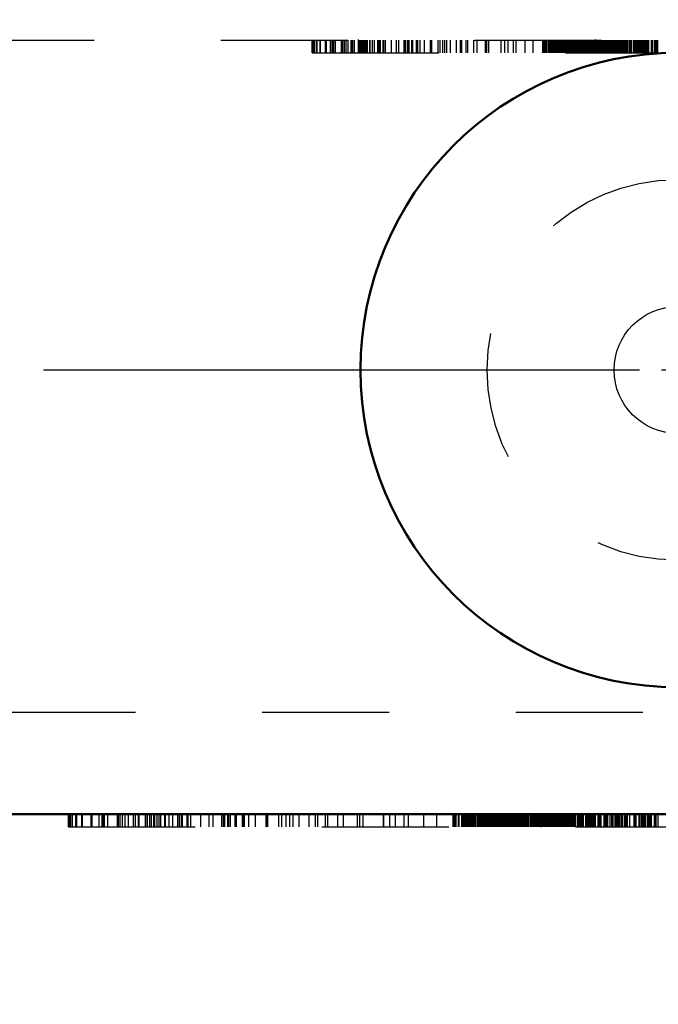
# Model space of a CAD drawing. Header units: millimetres. Extents: x 15 to 290, y 8 to 73.
# Tile 4 of 19: x 57 to 62, y 31 to 39. Entities that reach past the tile are written whole.
import ezdxf

# ---------------------------------------------------------------- set-up
doc = ezdxf.new("R2010")
doc.units = ezdxf.units.MM
for name, pattern in [('Center', [1.5, 0.45, -0.5, 0.05, -0.5]), ('CENTER2', [28.575, 19.05, -3.175, 3.175, -3.175]), ('Dashed', [2, 1, -1])]:
    doc.linetypes.add(name, pattern=pattern)
for name, color, linetype, lineweight in [('AM_0', 7, 'Continuous', 50), ('AM_4', 3, 'Continuous', 25), ('AM_7', 7, 'Center', 25), ('AM_9', 6, 'Dashed', 25)]:
    doc.layers.add(name, color=color, linetype=linetype, lineweight=lineweight)
doc.dimstyles.new('ISO-25', dxfattribs={"dimtxt": 2.5, "dimasz": 2.5, "dimexe": 1.25, "dimexo": 0.625, "dimtad": 1, "dimdsep": 46, "dimtxsty": 'Standard', "dimcen": 2.5, "dimadec": 0, "dimazin": 0, "dimtfac": 1, "dimtmove": 0, "dimatfit": 3, "dimfxl": 1, "dimarcsym": 0})

# ---------------------------------------------------------------- blocks, each defined once
blk = doc.blocks.new('2_TM15_G_0_in_TM15WNS1170NSZFI12525C55000TM_3')
at = {"layer": 'AM_0'}
blk.add_circle((0, 13), 2.5, dxfattribs=at)
at = {"layer": 'AM_4'}
blk.add_circle((0, 13), 0.5, dxfattribs=at)
at = {"layer": 'AM_7'}
for p, q in [((0, 10.375), (0, 15.625)), ((-2.625, 13), (2.625, 13))]:
    blk.add_line(p, q, dxfattribs=at)
at = {"layer": 'AM_9'}
blk.add_circle((0, 13), 1.5, dxfattribs=at)
blk = doc.blocks.new('3_TM15WNS_D_2_0_in_TM15WNS1170NSZFI12525C55000TM_3')
at = {"layer": 'AM_9'}
blk.add_circle((0, 13), 1.5, dxfattribs=at)
blk = doc.blocks.new('4_TM15WNS_NS_ZF_I_SLIDER_0_in_TM15WNS1170NSZFI12525C55000TM_3')
at = {"layer": 'AM_7'}
for p, q in [((-2.5183, 15.605), (-2.5183, 15.495)), ((-2.5178, 15.605), (-2.5178, 15.495)), ((-0.6481, 15.605), (-0.6481, 15.495)), ((-0.6476, 15.605), (-0.6476, 15.495))]:
    blk.add_line(p, q, dxfattribs=at)
at = {"layer": 'AM_9'}
for p, q in [((-13.6, 15.6), (13.6, 15.6)), ((-2.8821, 15.5), (-2.8821, 15.6)), ((-2.882, 15.6), (-2.882, 15.5)), ((-2.8766, 15.5), (-2.8766, 15.6)), ((-2.8706, 15.5), (-2.8706, 15.6)), ((-2.8621, 15.5), (-2.8621, 15.6)), ((-2.8476, 15.5), (-2.8476, 15.6)), ((-2.8416, 15.5), (-2.8416, 15.6)), ((-2.8198, 15.6), (-2.8198, 15.5)), ((-2.8152, 15.5), (-2.8152, 15.6)), ((-2.7746, 15.5), (-2.7746, 15.6)), ((-2.769, 15.5), (-2.769, 15.6)), ((-2.7372, 15.5), (-2.7372, 15.6)), ((-2.723, 15.5), (-2.723, 15.6)), ((-2.7218, 15.5), (-2.7218, 15.6)), ((-2.7194, 15.5), (-2.7194, 15.6)), ((-2.716, 15.5), (-2.716, 15.6)), ((-2.7108, 15.5), (-2.7108, 15.6)), ((-2.6962, 15.5), (-2.6962, 15.6)), ((-2.6505, 15.5), (-2.6505, 15.6)), ((-2.6497, 15.5), (-2.6497, 15.6)), ((-2.6464, 15.5), (-2.6464, 15.6)), ((-2.6443, 15.5), (-2.6443, 15.6)), ((-2.6378, 15.5), (-2.6378, 15.6)), ((-2.6262, 15.5), (-2.6262, 15.6)), ((-2.6134, 15.5), (-2.6134, 15.6)), ((-2.5976, 15.5), (-2.5976, 15.6)), ((-2.5746, 15.5), (-2.5746, 15.6)), ((-2.5639, 15.5), (-2.5639, 15.6)), ((-2.5501, 15.5), (-2.5501, 15.6)), ((-2.5489, 15.5), (-2.5489, 15.6)), ((-2.5466, 15.5), (-2.5466, 15.6)), ((-2.5083, 15.5), (-2.5083, 15.6)), ((-2.4967, 15.5), (-2.4967, 15.6)), ((-2.4884, 15.5), (-2.4884, 15.6)), ((-2.4783, 15.5), (-2.4783, 15.6)), ((-2.4741, 15.5), (-2.4741, 15.6)), ((-2.4729, 15.5), (-2.4729, 15.6)), ((-2.4626, 15.5), (-2.4626, 15.6)), ((-2.4522, 15.5), (-2.4522, 15.6)), ((-2.4441, 15.5), (-2.4441, 15.6)), ((-2.426, 15.5), (-2.426, 15.6)), ((-2.4228, 15.5), (-2.4228, 15.6)), ((-2.4048, 15.5), (-2.4048, 15.6)), ((-2.3881, 15.5), (-2.3881, 15.6)), ((-2.3643, 15.5), (-2.3643, 15.6)), ((-2.3564, 15.5), (-2.3564, 15.6)), ((-2.3476, 15.5), (-2.3476, 15.6)), ((-2.3415, 15.5), (-2.3415, 15.6)), ((-2.3206, 15.5), (-2.3206, 15.6)), ((-2.3161, 15.5), (-2.3161, 15.6)), ((-2.3032, 15.5), (-2.3032, 15.6)), ((-2.255, 15.5), (-2.255, 15.6)), ((-2.2158, 15.5), (-2.2158, 15.6)), ((-2.1969, 15.5), (-2.1969, 15.6)), ((-2.1564, 15.5), (-2.1564, 15.6)), ((-2.1546, 15.5), (-2.1546, 15.6)), ((-2.1472, 15.5), (-2.1472, 15.6)), ((-2.1416, 15.5), (-2.1416, 15.6)), ((-2.1277, 15.5), (-2.1277, 15.6)), ((-2.1243, 15.5), (-2.1243, 15.6)), ((-2.1228, 15.5), (-2.1228, 15.6)), ((-2.1158, 15.5), (-2.1158, 15.6)), ((-2.0937, 15.5), (-2.0937, 15.6)), ((-2.0868, 15.5), (-2.0868, 15.6)), ((-2.0577, 15.5), (-2.0577, 15.6)), ((-2.0517, 15.5), (-2.0517, 15.6)), ((-2.0486, 15.5), (-2.0486, 15.6)), ((-2.0287, 15.5), (-2.0287, 15.6)), ((-1.9963, 15.5), (-1.9963, 15.6)), ((-1.947, 15.5), (-1.947, 15.6)), ((-1.9446, 15.5), (-1.9446, 15.6)), ((-1.9382, 15.5), (-1.9382, 15.6)), ((-1.8865, 15.5), (-1.8865, 15.6)), ((-1.8716, 15.5), (-1.8716, 15.6)), ((-1.8513, 15.5), (-1.8513, 15.6)), ((-1.8338, 15.5), (-1.8338, 15.6)), ((-1.8193, 15.5), (-1.8193, 15.6)), ((-1.7902, 15.5), (-1.7902, 15.6)), ((-1.7424, 15.5), (-1.7424, 15.6)), ((-1.7121, 15.5), (-1.7121, 15.6)), ((-1.7016, 15.5), (-1.7016, 15.6)), ((-1.6654, 15.5), (-1.6654, 15.6)), ((-1.654, 15.5), (-1.654, 15.6)), ((-1.6071, 15.5), (-1.6071, 15.6)), ((-1.5796, 15.5), (-1.5796, 15.6)), ((-1.5141, 15.5), (-1.5141, 15.6)), ((-1.5027, 15.5), (-1.5027, 15.6)), ((-1.4866, 15.5), (-1.4866, 15.6)), ((-1.391, 15.5), (-1.391, 15.6)), ((-1.3894, 15.5), (-1.3894, 15.6)), ((-1.3604, 15.5), (-1.3604, 15.6)), ((-1.3344, 15.5), (-1.3344, 15.6)), ((-1.2936, 15.5), (-1.2936, 15.6)), ((-1.2733, 15.5), (-1.2733, 15.6)), ((-1.2009, 15.5), (-1.2009, 15.6)), ((-1.1383, 15.5), (-1.1383, 15.6)), ((-1.0615, 15.5), (-1.0615, 15.6)), ((-1.0584, 15.5), (-1.0584, 15.6)), ((-1.0524, 15.5), (-1.0524, 15.6)), ((-1.05, 15.5), (-1.05, 15.6)), ((-1.047, 15.5), (-1.047, 15.6)), ((-1.0354, 15.5), (-1.0354, 15.6)), ((-1.0324, 15.5), (-1.0324, 15.6)), ((-1.0209, 15.5), (-1.0209, 15.6)), ((-1.0178, 15.5), (-1.0178, 15.6)), ((-1.0119, 15.6), (-1.0119, 15.5)), ((-1.0118, 15.5), (-1.0118, 15.6)), ((-1.009, 15.5), (-1.009, 15.6)), ((-1.0076, 15.5), (-1.0076, 15.6)), ((-1.0064, 15.5), (-1.0064, 15.6)), ((-1.0033, 15.5), (-1.0033, 15.6)), ((-1.0003, 15.5), (-1.0003, 15.6)), ((-0.9973, 15.5), (-0.9973, 15.6)), ((-0.9932, 15.5), (-0.9932, 15.6)), ((-0.9919, 15.5), (-0.9919, 15.6)), ((-0.9885, 15.5), (-0.9885, 15.6)), ((-0.9836, 15.5), (-0.9836, 15.6)), ((-0.9804, 15.5), (-0.9804, 15.6)), ((-0.9758, 15.5), (-0.9758, 15.6)), ((-0.9742, 15.5), (-0.9742, 15.6)), ((-0.9682, 15.5), (-0.9682, 15.6)), ((-0.9658, 15.5), (-0.9658, 15.6)), ((-0.9627, 15.5), (-0.9627, 15.6)), ((-0.9613, 15.5), (-0.9613, 15.6)), ((-0.9597, 15.5), (-0.9597, 15.6)), ((-0.9552, 15.5), (-0.9552, 15.6)), ((-0.9496, 15.6), (-0.9496, 15.5)), ((-0.9452, 15.5), (-0.9452, 15.6)), ((-0.9422, 15.5), (-0.9422, 15.6)), ((-0.9368, 15.5), (-0.9368, 15.6)), ((-0.9336, 15.5), (-0.9336, 15.6)), ((-0.9307, 15.5), (-0.9307, 15.6)), ((-0.9277, 15.5), (-0.9277, 15.6)), ((-0.9265, 15.5), (-0.9265, 15.6)), ((-0.9249, 15.5), (-0.9249, 15.6)), ((-0.9247, 15.5), (-0.9247, 15.6)), ((-0.9232, 15.5), (-0.9232, 15.6)), ((-0.9224, 15.5), (-0.9224, 15.6)), ((-0.9222, 15.5), (-0.9222, 15.6)), ((-0.922, 15.5), (-0.922, 15.6)), ((-0.9218, 15.5), (-0.9218, 15.6)), ((-0.9206, 15.5), (-0.9206, 15.6)), ((-0.9176, 15.5), (-0.9176, 15.6)), ((-0.9162, 15.5), (-0.9162, 15.6)), ((-0.9146, 15.5), (-0.9146, 15.6)), ((-0.9132, 15.5), (-0.9132, 15.6)), ((-0.909, 15.5), (-0.909, 15.6)), ((-0.9076, 15.5), (-0.9076, 15.6)), ((-0.9067, 15.5), (-0.9067, 15.6)), ((-0.9046, 15.5), (-0.9046, 15.6)), ((-0.9044, 15.5), (-0.9044, 15.6)), ((-0.9016, 15.5), (-0.9016, 15.6)), ((-0.9, 15.5), (-0.9, 15.6)), ((-0.8986, 15.5), (-0.8986, 15.6)), ((-0.8956, 15.5), (-0.8956, 15.6)), ((-0.895, 15.5), (-0.895, 15.6)), ((-0.8944, 15.5), (-0.8944, 15.6)), ((-0.8943, 15.5), (-0.8943, 15.6)), ((-0.8942, 15.5), (-0.8942, 15.6)), ((-0.8931, 15.5), (-0.8931, 15.6)), ((-0.8901, 15.5), (-0.8901, 15.6)), ((-0.8887, 15.5), (-0.8887, 15.6)), ((-0.888, 15.5), (-0.888, 15.6)), ((-0.8871, 15.5), (-0.8871, 15.6)), ((-0.8841, 15.5), (-0.8841, 15.6)), ((-0.8786, 15.5), (-0.8786, 15.6)), ((-0.8772, 15.5), (-0.8772, 15.6)), ((-0.8756, 15.5), (-0.8756, 15.6)), ((-0.8722, 15.5), (-0.8722, 15.6)), ((-0.8715, 15.5), (-0.8715, 15.6)), ((-0.8668, 15.5), (-0.8668, 15.6)), ((-0.8664, 15.5), (-0.8664, 15.6)), ((-0.8661, 15.5), (-0.8661, 15.6)), ((-0.8646, 15.5), (-0.8646, 15.6)), ((-0.8641, 15.5), (-0.8641, 15.6)), ((-0.8631, 15.5), (-0.8631, 15.6)), ((-0.8626, 15.5), (-0.8626, 15.6)), ((-0.8625, 15.5), (-0.8625, 15.6)), ((-0.8623, 15.5), (-0.8623, 15.6)), ((-0.8611, 15.5), (-0.8611, 15.6)), ((-0.8595, 15.5), (-0.8595, 15.6)), ((-0.8581, 15.5), (-0.8581, 15.6)), ((-0.8551, 15.5), (-0.8551, 15.6)), ((-0.8535, 15.5), (-0.8535, 15.6)), ((-0.8528, 15.5), (-0.8528, 15.6)), ((-0.852, 15.5), (-0.852, 15.6)), ((-0.8516, 15.5), (-0.8516, 15.6)), ((-0.8491, 15.5), (-0.8491, 15.6)), ((-0.8474, 15.5), (-0.8474, 15.6)), ((-0.8466, 15.5), (-0.8466, 15.6)), ((-0.8457, 15.5), (-0.8457, 15.6)), ((-0.8433, 15.5), (-0.8433, 15.6)), ((-0.8421, 15.5), (-0.8421, 15.6)), ((-0.8406, 15.5), (-0.8406, 15.6)), ((-0.8401, 15.5), (-0.8401, 15.6)), ((-0.838, 15.5), (-0.838, 15.6)), ((-0.8378, 15.5), (-0.8378, 15.6)), ((-0.8377, 15.5), (-0.8377, 15.6)), ((-0.8348, 15.5), (-0.8348, 15.6)), ((-0.8334, 15.5), (-0.8334, 15.6)), ((-0.8311, 15.5), (-0.8311, 15.6)), ((-0.829, 15.5), (-0.829, 15.6)), ((-0.8281, 15.5), (-0.8281, 15.6)), ((-0.8272, 15.5), (-0.8272, 15.6)), ((-0.826, 15.5), (-0.826, 15.6)), ((-0.8256, 15.5), (-0.8256, 15.6)), ((-0.8206, 15.5), (-0.8206, 15.6)), ((-0.8192, 15.5), (-0.8192, 15.6)), ((-0.8175, 15.5), (-0.8175, 15.6)), ((-0.8145, 15.5), (-0.8145, 15.6)), ((-0.8114, 15.5), (-0.8114, 15.6)), ((-0.8102, 15.5), (-0.8102, 15.6)), ((-0.8079, 15.5), (-0.8079, 15.6)), ((-0.806, 15.5), (-0.806, 15.6)), ((-0.803, 15.5), (-0.803, 15.6)), ((-0.8014, 15.5), (-0.8014, 15.6)), ((-0.8, 15.5), (-0.8, 15.6)), ((-0.7969, 15.5), (-0.7969, 15.6)), ((-0.7939, 15.5), (-0.7939, 15.6)), ((-0.7922, 15.5), (-0.7922, 15.6)), ((-0.7915, 15.5), (-0.7915, 15.6)), ((-0.7881, 15.5), (-0.7881, 15.6)), ((-0.7824, 15.5), (-0.7824, 15.6)), ((-0.7802, 15.5), (-0.7802, 15.6)), ((-0.7794, 15.5), (-0.7794, 15.6)), ((-0.7784, 15.5), (-0.7784, 15.6)), ((-0.7761, 15.5), (-0.7761, 15.6)), ((-0.7736, 15.5), (-0.7736, 15.6)), ((-0.7729, 15.5), (-0.7729, 15.6)), ((-0.7717, 15.5), (-0.7717, 15.6)), ((-0.7716, 15.5), (-0.7716, 15.6)), ((-0.771, 15.5), (-0.771, 15.6)), ((-0.7678, 15.5), (-0.7678, 15.6)), ((-0.7675, 15.5), (-0.7675, 15.6)), ((-0.7662, 15.5), (-0.7662, 15.6)), ((-0.7648, 15.5), (-0.7648, 15.6)), ((-0.7624, 15.5), (-0.7624, 15.6)), ((-0.7591, 15.5), (-0.7591, 15.6)), ((-0.7578, 15.5), (-0.7578, 15.6)), ((-0.7572, 15.5), (-0.7572, 15.6)), ((-0.7563, 15.5), (-0.7563, 15.6)), ((-0.756, 15.5), (-0.756, 15.6)), ((-0.7531, 15.5), (-0.7531, 15.6)), ((-0.753, 15.5), (-0.753, 15.6)), ((-0.7519, 15.5), (-0.7519, 15.6)), ((-0.7503, 15.5), (-0.7503, 15.6)), ((-0.7479, 15.5), (-0.7479, 15.6)), ((-0.7449, 15.5), (-0.7449, 15.6)), ((-0.7434, 15.5), (-0.7434, 15.6)), ((-0.7432, 15.5), (-0.7432, 15.6)), ((-0.7418, 15.5), (-0.7418, 15.6)), ((-0.7388, 15.5), (-0.7388, 15.6)), ((-0.7346, 15.5), (-0.7346, 15.6)), ((-0.7334, 15.5), (-0.7334, 15.6)), ((-0.7318, 15.5), (-0.7318, 15.6)), ((-0.7273, 15.5), (-0.7273, 15.6)), ((-0.7243, 15.5), (-0.7243, 15.6)), ((-0.7215, 15.5), (-0.7215, 15.6)), ((-0.7159, 15.5), (-0.7159, 15.6)), ((-0.7128, 15.5), (-0.7128, 15.6)), ((-0.7098, 15.5), (-0.7098, 15.6)), ((-0.7074, 15.5), (-0.7074, 15.6)), ((-0.7044, 15.5), (-0.7044, 15.6)), ((-0.6968, 15.5), (-0.6968, 15.6)), ((-0.6952, 15.5), (-0.6952, 15.6)), ((-0.6936, 15.5), (-0.6936, 15.6)), ((-0.6898, 15.5), (-0.6898, 15.6)), ((-0.6867, 15.5), (-0.6867, 15.6)), ((-0.6824, 15.5), (-0.6824, 15.6)), ((-0.6807, 15.5), (-0.6807, 15.6)), ((-0.6798, 15.5), (-0.6798, 15.6)), ((-0.6795, 15.5), (-0.6795, 15.6)), ((-0.6786, 15.5), (-0.6786, 15.6)), ((-0.6783, 15.5), (-0.6783, 15.6)), ((-0.6763, 15.5), (-0.6763, 15.6)), ((-0.675, 15.5), (-0.675, 15.6)), ((-0.672, 15.5), (-0.672, 15.6)), ((-0.6692, 15.5), (-0.6692, 15.6)), ((-0.6678, 15.5), (-0.6678, 15.6)), ((-0.6662, 15.5), (-0.6662, 15.6)), ((-0.6649, 15.5), (-0.6649, 15.6)), ((-0.6634, 15.5), (-0.6634, 15.6)), ((-0.6608, 15.5), (-0.6608, 15.6)), ((-0.6592, 15.5), (-0.6592, 15.6)), ((-0.6547, 15.5), (-0.6547, 15.6)), ((-0.6531, 15.5), (-0.6531, 15.6)), ((-0.6522, 15.5), (-0.6522, 15.6)), ((-0.6517, 15.5), (-0.6517, 15.6)), ((-0.6493, 15.5), (-0.6493, 15.6)), ((-0.6477, 15.5), (-0.6477, 15.6)), ((-0.6462, 15.5), (-0.6462, 15.6)), ((-0.6432, 15.5), (-0.6432, 15.6)), ((-0.638, 15.5), (-0.638, 15.6)), ((-0.6372, 15.5), (-0.6372, 15.6)), ((-0.6348, 15.5), (-0.6348, 15.6)), ((-0.6332, 15.5), (-0.6332, 15.6)), ((-0.6316, 15.5), (-0.6316, 15.6)), ((-0.6286, 15.5), (-0.6286, 15.6)), ((-0.6272, 15.5), (-0.6272, 15.6)), ((-0.6264, 15.5), (-0.6264, 15.6)), ((-0.6256, 15.5), (-0.6256, 15.6)), ((-0.6226, 15.5), (-0.6226, 15.6)), ((-0.6214, 15.5), (-0.6214, 15.6)), ((-0.6182, 15.5), (-0.6182, 15.6)), ((-0.6171, 15.5), (-0.6171, 15.6)), ((-0.6111, 15.5), (-0.6111, 15.6)), ((-0.6098, 15.5), (-0.6098, 15.6)), ((-0.6081, 15.5), (-0.6081, 15.6)), ((-0.6054, 15.5), (-0.6054, 15.6)), ((-0.6038, 15.5), (-0.6038, 15.6)), ((-0.6026, 15.5), (-0.6026, 15.6)), ((-0.5994, 15.5), (-0.5994, 15.6)), ((-0.5968, 15.5), (-0.5968, 15.6)), ((-0.5923, 15.5), (-0.5923, 15.6)), ((-0.5922, 15.5), (-0.5922, 15.6)), ((-0.5908, 15.5), (-0.5908, 15.6)), ((-0.5864, 15.5), (-0.5864, 15.6)), ((-0.5818, 15.5), (-0.5818, 15.6)), ((-0.5791, 15.5), (-0.5791, 15.6)), ((-0.5738, 15.5), (-0.5738, 15.6)), ((-0.5706, 15.5), (-0.5706, 15.6)), ((-0.569, 15.5), (-0.569, 15.6)), ((-0.5678, 15.5), (-0.5678, 15.6)), ((-0.5661, 15.5), (-0.5661, 15.6)), ((-0.5646, 15.5), (-0.5646, 15.6)), ((-0.5606, 15.5), (-0.5606, 15.6)), ((-0.556, 15.5), (-0.556, 15.6)), ((-0.5545, 15.5), (-0.5545, 15.6)), ((-0.5524, 15.5), (-0.5524, 15.6)), ((-0.5475, 15.5), (-0.5475, 15.6)), ((-0.5473, 15.5), (-0.5473, 15.6)), ((-0.5445, 15.5), (-0.5445, 15.6)), ((-0.5385, 15.5), (-0.5385, 15.6)), ((-0.5354, 15.5), (-0.5354, 15.6)), ((-0.5346, 15.5), (-0.5346, 15.6)), ((-0.533, 15.5), (-0.533, 15.6)), ((-0.5298, 15.5), (-0.5298, 15.6)), ((-0.527, 15.5), (-0.527, 15.6)), ((-0.524, 15.5), (-0.524, 15.6)), ((-0.5212, 15.5), (-0.5212, 15.6)), ((-0.5182, 15.5), (-0.5182, 15.6)), ((-0.5178, 15.5), (-0.5178, 15.6)), ((-0.5125, 15.5), (-0.5125, 15.6)), ((-0.5064, 15.5), (-0.5064, 15.6)), ((-0.501, 15.5), (-0.501, 15.6)), ((-0.498, 15.5), (-0.498, 15.6)), ((-0.494, 15.5), (-0.494, 15.6)), ((-0.4922, 15.5), (-0.4922, 15.6)), ((-0.4864, 15.5), (-0.4864, 15.6)), ((-0.4861, 15.5), (-0.4861, 15.6)), ((-0.4803, 15.5), (-0.4803, 15.6)), ((-0.4719, 15.5), (-0.4719, 15.6)), ((-0.4712, 15.5), (-0.4712, 15.6)), ((-0.4704, 15.5), (-0.4704, 15.6)), ((-0.4689, 15.5), (-0.4689, 15.6)), ((-0.4628, 15.5), (-0.4628, 15.6)), ((-0.4574, 15.5), (-0.4574, 15.6)), ((-0.4513, 15.5), (-0.4513, 15.6)), ((-0.4503, 15.5), (-0.4503, 15.6)), ((-0.447, 15.5), (-0.447, 15.6)), ((-0.4458, 15.5), (-0.4458, 15.6)), ((-0.4455, 15.5), (-0.4455, 15.6)), ((-0.4442, 15.5), (-0.4442, 15.6)), ((-0.433, 15.5), (-0.433, 15.6)), ((-0.4284, 15.5), (-0.4284, 15.6)), ((-0.4252, 15.5), (-0.4252, 15.6)), ((-0.4192, 15.5), (-0.4192, 15.6)), ((-0.4138, 15.5), (-0.4138, 15.6)), ((-0.4077, 15.5), (-0.4077, 15.6)), ((-0.404, 15.5), (-0.404, 15.6)), ((-0.4023, 15.5), (-0.4023, 15.6)), ((-0.3993, 15.5), (-0.3993, 15.6)), ((-0.392, 15.5), (-0.392, 15.6)), ((-0.3908, 15.5), (-0.3908, 15.6)), ((-0.3878, 15.5), (-0.3878, 15.6)), ((-0.3759, 15.5), (-0.3759, 15.6)), ((-0.3704, 15.5), (-0.3704, 15.6)), ((-0.3675, 15.5), (-0.3675, 15.6)), ((-0.3642, 15.5), (-0.3642, 15.6)), ((-0.3614, 15.5), (-0.3614, 15.6)), ((-0.3472, 15.5), (-0.3472, 15.6)), ((-0.3456, 15.5), (-0.3456, 15.6)), ((-0.3442, 15.5), (-0.3442, 15.6)), ((-0.3411, 15.5), (-0.3411, 15.6)), ((-0.3385, 15.5), (-0.3385, 15.6)), ((-0.3327, 15.5), (-0.3327, 15.6)), ((-0.3296, 15.5), (-0.3296, 15.6)), ((-0.3182, 15.5), (-0.3182, 15.6)), ((-0.3106, 15.5), (-0.3106, 15.6)), ((-0.3037, 15.5), (-0.3037, 15.6)), ((-0.2946, 15.5), (-0.2946, 15.6)), ((-0.2892, 15.5), (-0.2892, 15.6)), ((-0.2858, 15.5), (-0.2858, 15.6)), ((-0.2842, 15.5), (-0.2842, 15.6)), ((-0.2828, 15.5), (-0.2828, 15.6)), ((-0.28, 15.5), (-0.28, 15.6)), ((-0.277, 15.5), (-0.277, 15.6)), ((-0.2758, 15.5), (-0.2758, 15.6)), ((-0.2745, 15.5), (-0.2745, 15.6)), ((-0.267, 15.5), (-0.267, 15.6)), ((-0.2628, 15.5), (-0.2628, 15.6)), ((-0.26, 15.5), (-0.26, 15.6)), ((-0.251, 15.5), (-0.251, 15.6)), ((-0.248, 15.5), (-0.248, 15.6)), ((-0.2425, 15.5), (-0.2425, 15.6)), ((-0.2365, 15.5), (-0.2365, 15.6)), ((-0.225, 15.5), (-0.225, 15.6)), ((-0.2043, 15.5), (-0.2043, 15.6)), ((-0.1989, 15.5), (-0.1989, 15.6)), ((-0.1959, 15.5), (-0.1959, 15.6)), ((-0.1814, 15.5), (-0.1814, 15.6)), ((-0.1783, 15.5), (-0.1783, 15.6)), ((-0.1699, 15.5), (-0.1699, 15.6)), ((-0.1669, 15.5), (-0.1669, 15.6)), ((-0.1638, 15.5), (-0.1638, 15.6)), ((-0.1584, 15.5), (-0.1584, 15.6)), ((-0.1538, 15.5), (-0.1538, 15.6)), ((-2.8821, 15.5), (2.3771, 15.5)), ((19.726, 10.3), (-19.726, 10.3))]:
    blk.add_line(p, q, dxfattribs=at)
blk = doc.blocks.new('5_TM15WNS1170NSZFI1252555000RAIL_0_in_TM15WNS1170NSZFI12525C55000TM_3')
at = {"layer": 'AM_0'}
blk.add_line((-19.726, 9.5), (19.726, 9.5), dxfattribs=at)
at = {"layer": 'AM_7'}
for p, q in [((-4.1971, 9.505), (-4.1971, 9.395)), ((-4.1963, 9.505), (-4.1963, 9.395)), ((-1.0801, 9.505), (-1.0801, 9.395)), ((-1.0793, 9.505), (-1.0793, 9.395))]:
    blk.add_line(p, q, dxfattribs=at)
at = {"layer": 'AM_9'}
for p, q in [((-4.8035, 9.4), (-4.8035, 9.5)), ((-4.8033, 9.5), (-4.8033, 9.4)), ((-4.7943, 9.4), (-4.7943, 9.5)), ((-4.7843, 9.4), (-4.7843, 9.5)), ((-4.7701, 9.4), (-4.7701, 9.5)), ((-4.7459, 9.4), (-4.7459, 9.5)), ((-4.7359, 9.4), (-4.7359, 9.5)), ((-4.6997, 9.5), (-4.6997, 9.4)), ((-4.6919, 9.4), (-4.6919, 9.5)), ((-4.6243, 9.4), (-4.6243, 9.5)), ((-4.6149, 9.4), (-4.6149, 9.5)), ((-4.5619, 9.4), (-4.5619, 9.5)), ((-4.5383, 9.4), (-4.5383, 9.5)), ((-4.5363, 9.4), (-4.5363, 9.5)), ((-4.5323, 9.4), (-4.5323, 9.5)), ((-4.5267, 9.4), (-4.5267, 9.5)), ((-4.5179, 9.4), (-4.5179, 9.5)), ((-4.4937, 9.4), (-4.4937, 9.5)), ((-4.4175, 9.4), (-4.4175, 9.5)), ((-4.4161, 9.4), (-4.4161, 9.5)), ((-4.4107, 9.4), (-4.4107, 9.5)), ((-4.4071, 9.4), (-4.4071, 9.5)), ((-4.3963, 9.4), (-4.3963, 9.5)), ((-4.3769, 9.4), (-4.3769, 9.5)), ((-4.3557, 9.4), (-4.3557, 9.5)), ((-4.3293, 9.4), (-4.3293, 9.5)), ((-4.2909, 9.4), (-4.2909, 9.5)), ((-4.2731, 9.4), (-4.2731, 9.5)), ((-4.2501, 9.4), (-4.2501, 9.5)), ((-4.2481, 9.4), (-4.2481, 9.5)), ((-4.2443, 9.4), (-4.2443, 9.5)), ((-4.1805, 9.4), (-4.1805, 9.5)), ((-4.1611, 9.4), (-4.1611, 9.5)), ((-4.1473, 9.4), (-4.1473, 9.5)), ((-4.1305, 9.4), (-4.1305, 9.5)), ((-4.1235, 9.4), (-4.1235, 9.5)), ((-4.1215, 9.4), (-4.1215, 9.5)), ((-4.1043, 9.4), (-4.1043, 9.5)), ((-4.0869, 9.4), (-4.0869, 9.5)), ((-4.0735, 9.4), (-4.0735, 9.5)), ((-4.0433, 9.4), (-4.0433, 9.5)), ((-4.0379, 9.4), (-4.0379, 9.5)), ((-4.0079, 9.4), (-4.0079, 9.5)), ((-3.9801, 9.4), (-3.9801, 9.5)), ((-3.9405, 9.4), (-3.9405, 9.5)), ((-3.9273, 9.4), (-3.9273, 9.5)), ((-3.9127, 9.4), (-3.9127, 9.5)), ((-3.9025, 9.4), (-3.9025, 9.5)), ((-3.8677, 9.4), (-3.8677, 9.5)), ((-3.8601, 9.4), (-3.8601, 9.5)), ((-3.8387, 9.4), (-3.8387, 9.5)), ((-3.7583, 9.4), (-3.7583, 9.5)), ((-3.6929, 9.4), (-3.6929, 9.5)), ((-3.6615, 9.4), (-3.6615, 9.5)), ((-3.5939, 9.4), (-3.5939, 9.5)), ((-3.5909, 9.4), (-3.5909, 9.5)), ((-3.5787, 9.4), (-3.5787, 9.5)), ((-3.5693, 9.4), (-3.5693, 9.5)), ((-3.5461, 9.4), (-3.5461, 9.5)), ((-3.5405, 9.4), (-3.5405, 9.5)), ((-3.5379, 9.4), (-3.5379, 9.5)), ((-3.5263, 9.4), (-3.5263, 9.5)), ((-3.4895, 9.4), (-3.4895, 9.5)), ((-3.4779, 9.4), (-3.4779, 9.5)), ((-3.4295, 9.4), (-3.4295, 9.5)), ((-3.4195, 9.4), (-3.4195, 9.5)), ((-3.4143, 9.4), (-3.4143, 9.5)), ((-3.3811, 9.4), (-3.3811, 9.5)), ((-3.3271, 9.4), (-3.3271, 9.5)), ((-3.2449, 9.4), (-3.2449, 9.5)), ((-3.2409, 9.4), (-3.2409, 9.5)), ((-3.2303, 9.4), (-3.2303, 9.5)), ((-3.1441, 9.4), (-3.1441, 9.5)), ((-3.1193, 9.4), (-3.1193, 9.5)), ((-3.0855, 9.4), (-3.0855, 9.5)), ((-3.0563, 9.4), (-3.0563, 9.5)), ((-3.0321, 9.4), (-3.0321, 9.5)), ((-2.9837, 9.4), (-2.9837, 9.5)), ((-2.9039, 9.4), (-2.9039, 9.5)), ((-2.8535, 9.4), (-2.8535, 9.5)), ((-2.8359, 9.4), (-2.8359, 9.5)), ((-2.7757, 9.4), (-2.7757, 9.5)), ((-2.7567, 9.4), (-2.7567, 9.5)), ((-2.6785, 9.4), (-2.6785, 9.5)), ((-2.6327, 9.4), (-2.6327, 9.5)), ((-2.5235, 9.4), (-2.5235, 9.5)), ((-2.5045, 9.4), (-2.5045, 9.5)), ((-2.4777, 9.4), (-2.4777, 9.5)), ((-2.3183, 9.4), (-2.3183, 9.5)), ((-2.3157, 9.4), (-2.3157, 9.5)), ((-2.2673, 9.4), (-2.2673, 9.5)), ((-2.2239, 9.4), (-2.2239, 9.5)), ((-2.1559, 9.4), (-2.1559, 9.5)), ((-2.1221, 9.4), (-2.1221, 9.5)), ((-2.0015, 9.4), (-2.0015, 9.5)), ((-1.8971, 9.4), (-1.8971, 9.5)), ((-1.7691, 9.4), (-1.7691, 9.5)), ((-1.7639, 9.4), (-1.7639, 9.5)), ((-1.7539, 9.4), (-1.7539, 9.5)), ((-1.7499, 9.4), (-1.7499, 9.5)), ((-1.7449, 9.4), (-1.7449, 9.5)), ((-1.7257, 9.4), (-1.7257, 9.5)), ((-1.7207, 9.4), (-1.7207, 9.5)), ((-1.7015, 9.4), (-1.7015, 9.5)), ((-1.6963, 9.4), (-1.6963, 9.5)), ((-1.6865, 9.5), (-1.6865, 9.4)), ((-1.6863, 9.4), (-1.6863, 9.5)), ((-1.6817, 9.4), (-1.6817, 9.5)), ((-1.6793, 9.4), (-1.6793, 9.5)), ((-1.6773, 9.4), (-1.6773, 9.5)), ((-1.6721, 9.4), (-1.6721, 9.5)), ((-1.6671, 9.4), (-1.6671, 9.5)), ((-1.6621, 9.4), (-1.6621, 9.5)), ((-1.6553, 9.4), (-1.6553, 9.5)), ((-1.6531, 9.4), (-1.6531, 9.5)), ((-1.6475, 9.4), (-1.6475, 9.5)), ((-1.6393, 9.4), (-1.6393, 9.5)), ((-1.6339, 9.4), (-1.6339, 9.5)), ((-1.6263, 9.4), (-1.6263, 9.5)), ((-1.6237, 9.4), (-1.6237, 9.5)), ((-1.6137, 9.4), (-1.6137, 9.5)), ((-1.6097, 9.4), (-1.6097, 9.5)), ((-1.6045, 9.4), (-1.6045, 9.5)), ((-1.6021, 9.4), (-1.6021, 9.5)), ((-1.5995, 9.4), (-1.5995, 9.5)), ((-1.5919, 9.4), (-1.5919, 9.5)), ((-1.5827, 9.5), (-1.5827, 9.4)), ((-1.5753, 9.4), (-1.5753, 9.5)), ((-1.5703, 9.4), (-1.5703, 9.5)), ((-1.5613, 9.4), (-1.5613, 9.5)), ((-1.5559, 9.4), (-1.5559, 9.5)), ((-1.5511, 9.4), (-1.5511, 9.5)), ((-1.5461, 9.4), (-1.5461, 9.5)), ((-1.5441, 9.4), (-1.5441, 9.5)), ((-1.5415, 9.4), (-1.5415, 9.5)), ((-1.5411, 9.4), (-1.5411, 9.5)), ((-1.5387, 9.4), (-1.5387, 9.5)), ((-1.5373, 9.4), (-1.5373, 9.5)), ((-1.5369, 9.4), (-1.5369, 9.5)), ((-1.5367, 9.4), (-1.5367, 9.5)), ((-1.5363, 9.4), (-1.5363, 9.5)), ((-1.5343, 9.4), (-1.5343, 9.5)), ((-1.5293, 9.4), (-1.5293, 9.5)), ((-1.5269, 9.4), (-1.5269, 9.5)), ((-1.5243, 9.4), (-1.5243, 9.5)), ((-1.5219, 9.4), (-1.5219, 9.5)), ((-1.5149, 9.4), (-1.5149, 9.5)), ((-1.5127, 9.4), (-1.5127, 9.5)), ((-1.5111, 9.4), (-1.5111, 9.5)), ((-1.5077, 9.4), (-1.5077, 9.5)), ((-1.5073, 9.4), (-1.5073, 9.5)), ((-1.5027, 9.4), (-1.5027, 9.5)), ((-1.4999, 9.4), (-1.4999, 9.5)), ((-1.4977, 9.4), (-1.4977, 9.5)), ((-1.4927, 9.4), (-1.4927, 9.5)), ((-1.4917, 9.4), (-1.4917, 9.5)), ((-1.4907, 9.4), (-1.4907, 9.5)), ((-1.4905, 9.4), (-1.4905, 9.5)), ((-1.4903, 9.4), (-1.4903, 9.5)), ((-1.4885, 9.4), (-1.4885, 9.5)), ((-1.4835, 9.4), (-1.4835, 9.5)), ((-1.4811, 9.4), (-1.4811, 9.5)), ((-1.4799, 9.4), (-1.4799, 9.5)), ((-1.4785, 9.4), (-1.4785, 9.5)), ((-1.4735, 9.4), (-1.4735, 9.5)), ((-1.4643, 9.4), (-1.4643, 9.5)), ((-1.4619, 9.4), (-1.4619, 9.5)), ((-1.4593, 9.4), (-1.4593, 9.5)), ((-1.4537, 9.4), (-1.4537, 9.5)), ((-1.4525, 9.4), (-1.4525, 9.5)), ((-1.4447, 9.4), (-1.4447, 9.5)), ((-1.4439, 9.4), (-1.4439, 9.5)), ((-1.4435, 9.4), (-1.4435, 9.5)), ((-1.4409, 9.4), (-1.4409, 9.5)), ((-1.4401, 9.4), (-1.4401, 9.5)), ((-1.4385, 9.4), (-1.4385, 9.5)), ((-1.4377, 9.4), (-1.4377, 9.5)), ((-1.4375, 9.4), (-1.4375, 9.5)), ((-1.4371, 9.4), (-1.4371, 9.5)), ((-1.4351, 9.4), (-1.4351, 9.5)), ((-1.4325, 9.4), (-1.4325, 9.5)), ((-1.4301, 9.4), (-1.4301, 9.5)), ((-1.4251, 9.4), (-1.4251, 9.5)), ((-1.4225, 9.4), (-1.4225, 9.5)), ((-1.4213, 9.4), (-1.4213, 9.5)), ((-1.4199, 9.4), (-1.4199, 9.5)), ((-1.4193, 9.4), (-1.4193, 9.5)), ((-1.4151, 9.4), (-1.4151, 9.5)), ((-1.4123, 9.4), (-1.4123, 9.5)), ((-1.4109, 9.4), (-1.4109, 9.5)), ((-1.4095, 9.4), (-1.4095, 9.5)), ((-1.4055, 9.4), (-1.4055, 9.5)), ((-1.4035, 9.4), (-1.4035, 9.5)), ((-1.4009, 9.4), (-1.4009, 9.5)), ((-1.4001, 9.4), (-1.4001, 9.5)), ((-1.3967, 9.4), (-1.3967, 9.5)), ((-1.3963, 9.4), (-1.3963, 9.5)), ((-1.3961, 9.4), (-1.3961, 9.5)), ((-1.3913, 9.4), (-1.3913, 9.5)), ((-1.3889, 9.4), (-1.3889, 9.5)), ((-1.3851, 9.4), (-1.3851, 9.5)), ((-1.3817, 9.4), (-1.3817, 9.5)), ((-1.3801, 9.4), (-1.3801, 9.5)), ((-1.3787, 9.4), (-1.3787, 9.5)), ((-1.3767, 9.4), (-1.3767, 9.5)), ((-1.3759, 9.4), (-1.3759, 9.5)), ((-1.3677, 9.4), (-1.3677, 9.5)), ((-1.3653, 9.4), (-1.3653, 9.5)), ((-1.3625, 9.4), (-1.3625, 9.5)), ((-1.3575, 9.4), (-1.3575, 9.5)), ((-1.3523, 9.4), (-1.3523, 9.5)), ((-1.3503, 9.4), (-1.3503, 9.5)), ((-1.3465, 9.4), (-1.3465, 9.5)), ((-1.3433, 9.4), (-1.3433, 9.5)), ((-1.3383, 9.4), (-1.3383, 9.5)), ((-1.3357, 9.4), (-1.3357, 9.5)), ((-1.3333, 9.4), (-1.3333, 9.5)), ((-1.3281, 9.4), (-1.3281, 9.5)), ((-1.3231, 9.4), (-1.3231, 9.5)), ((-1.3203, 9.4), (-1.3203, 9.5)), ((-1.3191, 9.4), (-1.3191, 9.5)), ((-1.3135, 9.4), (-1.3135, 9.5)), ((-1.3039, 9.4), (-1.3039, 9.5)), ((-1.3003, 9.4), (-1.3003, 9.5)), ((-1.2989, 9.4), (-1.2989, 9.5)), ((-1.2973, 9.4), (-1.2973, 9.5)), ((-1.2935, 9.4), (-1.2935, 9.5)), ((-1.2893, 9.4), (-1.2893, 9.5)), ((-1.2881, 9.4), (-1.2881, 9.5)), ((-1.2861, 9.4), (-1.2861, 9.5)), ((-1.2859, 9.4), (-1.2859, 9.5)), ((-1.2849, 9.4), (-1.2849, 9.5)), ((-1.2797, 9.4), (-1.2797, 9.5)), ((-1.2791, 9.4), (-1.2791, 9.5)), ((-1.2769, 9.4), (-1.2769, 9.5)), ((-1.2747, 9.4), (-1.2747, 9.5)), ((-1.2707, 9.4), (-1.2707, 9.5)), ((-1.2651, 9.4), (-1.2651, 9.5)), ((-1.2629, 9.4), (-1.2629, 9.5)), ((-1.2619, 9.4), (-1.2619, 9.5)), ((-1.2605, 9.4), (-1.2605, 9.5)), ((-1.2599, 9.4), (-1.2599, 9.5)), ((-1.2551, 9.4), (-1.2551, 9.5)), ((-1.2549, 9.4), (-1.2549, 9.5)), ((-1.2531, 9.4), (-1.2531, 9.5)), ((-1.2505, 9.4), (-1.2505, 9.5)), ((-1.2465, 9.4), (-1.2465, 9.5)), ((-1.2415, 9.4), (-1.2415, 9.5)), ((-1.2389, 9.4), (-1.2389, 9.5)), ((-1.2387, 9.4), (-1.2387, 9.5)), ((-1.2363, 9.4), (-1.2363, 9.5)), ((-1.2313, 9.4), (-1.2313, 9.5)), ((-1.2243, 9.4), (-1.2243, 9.5)), ((-1.2223, 9.4), (-1.2223, 9.5)), ((-1.2197, 9.4), (-1.2197, 9.5)), ((-1.2121, 9.4), (-1.2121, 9.5)), ((-1.2071, 9.4), (-1.2071, 9.5)), ((-1.2025, 9.4), (-1.2025, 9.5)), ((-1.1931, 9.4), (-1.1931, 9.5)), ((-1.1879, 9.4), (-1.1879, 9.5)), ((-1.1829, 9.4), (-1.1829, 9.5)), ((-1.1789, 9.4), (-1.1789, 9.5)), ((-1.1739, 9.4), (-1.1739, 9.5)), ((-1.1613, 9.4), (-1.1613, 9.5)), ((-1.1587, 9.4), (-1.1587, 9.5)), ((-1.1559, 9.4), (-1.1559, 9.5)), ((-1.1497, 9.4), (-1.1497, 9.5)), ((-1.1445, 9.4), (-1.1445, 9.5)), ((-1.1373, 9.4), (-1.1373, 9.5)), ((-1.1345, 9.4), (-1.1345, 9.5)), ((-1.1329, 9.4), (-1.1329, 9.5)), ((-1.1325, 9.4), (-1.1325, 9.5)), ((-1.1309, 9.4), (-1.1309, 9.5)), ((-1.1305, 9.4), (-1.1305, 9.5)), ((-1.1271, 9.4), (-1.1271, 9.5)), ((-1.1249, 9.4), (-1.1249, 9.5)), ((-1.1199, 9.4), (-1.1199, 9.5)), ((-1.1153, 9.4), (-1.1153, 9.5)), ((-1.1129, 9.4), (-1.1129, 9.5)), ((-1.1103, 9.4), (-1.1103, 9.5)), ((-1.1081, 9.4), (-1.1081, 9.5)), ((-1.1057, 9.4), (-1.1057, 9.5)), ((-1.1013, 9.4), (-1.1013, 9.5)), ((-1.0987, 9.4), (-1.0987, 9.5)), ((-1.0911, 9.4), (-1.0911, 9.5)), ((-1.0885, 9.4), (-1.0885, 9.5)), ((-1.0869, 9.4), (-1.0869, 9.5)), ((-1.0861, 9.4), (-1.0861, 9.5)), ((-1.0821, 9.4), (-1.0821, 9.5)), ((-1.0795, 9.4), (-1.0795, 9.5)), ((-1.0769, 9.4), (-1.0769, 9.5)), ((-1.0719, 9.4), (-1.0719, 9.5)), ((-1.0633, 9.4), (-1.0633, 9.5)), ((-1.0619, 9.4), (-1.0619, 9.5)), ((-1.0579, 9.4), (-1.0579, 9.5)), ((-1.0553, 9.4), (-1.0553, 9.5)), ((-1.0527, 9.4), (-1.0527, 9.5)), ((-1.0477, 9.4), (-1.0477, 9.5)), ((-1.0453, 9.4), (-1.0453, 9.5)), ((-1.0439, 9.4), (-1.0439, 9.5)), ((-1.0427, 9.4), (-1.0427, 9.5)), ((-1.0377, 9.4), (-1.0377, 9.5)), ((-1.0357, 9.4), (-1.0357, 9.5)), ((-1.0303, 9.4), (-1.0303, 9.5)), ((-1.0285, 9.4), (-1.0285, 9.5)), ((-1.0185, 9.4), (-1.0185, 9.5)), ((-1.0163, 9.4), (-1.0163, 9.5)), ((-1.0135, 9.4), (-1.0135, 9.5)), ((-1.0089, 9.4), (-1.0089, 9.5)), ((-1.0063, 9.4), (-1.0063, 9.5)), ((-1.0043, 9.4), (-1.0043, 9.5)), ((-0.9989, 9.4), (-0.9989, 9.5)), ((-0.9947, 9.4), (-0.9947, 9.5)), ((-0.9871, 9.4), (-0.9871, 9.5)), ((-0.9869, 9.4), (-0.9869, 9.5)), ((-0.9847, 9.4), (-0.9847, 9.5)), ((-0.9773, 9.4), (-0.9773, 9.5)), ((-0.9697, 9.4), (-0.9697, 9.5)), ((-0.9651, 9.4), (-0.9651, 9.5)), ((-0.9563, 9.4), (-0.9563, 9.5)), ((-0.9509, 9.4), (-0.9509, 9.5)), ((-0.9483, 9.4), (-0.9483, 9.5)), ((-0.9463, 9.4), (-0.9463, 9.5)), ((-0.9435, 9.4), (-0.9435, 9.5)), ((-0.9409, 9.4), (-0.9409, 9.5)), ((-0.9343, 9.4), (-0.9343, 9.5)), ((-0.9267, 9.4), (-0.9267, 9.5)), ((-0.9241, 9.4), (-0.9241, 9.5)), ((-0.9207, 9.4), (-0.9207, 9.5)), ((-0.9125, 9.4), (-0.9125, 9.5)), ((-0.9121, 9.4), (-0.9121, 9.5)), ((-0.9075, 9.4), (-0.9075, 9.5)), ((-0.8975, 9.4), (-0.8975, 9.5)), ((-0.8923, 9.4), (-0.8923, 9.5)), ((-0.8909, 9.4), (-0.8909, 9.5)), ((-0.8883, 9.4), (-0.8883, 9.5)), ((-0.8829, 9.4), (-0.8829, 9.5)), ((-0.8783, 9.4), (-0.8783, 9.5)), ((-0.8733, 9.4), (-0.8733, 9.5)), ((-0.8687, 9.4), (-0.8687, 9.5)), ((-0.8637, 9.4), (-0.8637, 9.5)), ((-0.8629, 9.4), (-0.8629, 9.5)), ((-0.8541, 9.4), (-0.8541, 9.5)), ((-0.8439, 9.4), (-0.8439, 9.5)), ((-0.8349, 9.4), (-0.8349, 9.5)), ((-0.8299, 9.4), (-0.8299, 9.5)), ((-0.8233, 9.4), (-0.8233, 9.5)), ((-0.8203, 9.4), (-0.8203, 9.5)), ((-0.8107, 9.4), (-0.8107, 9.5)), ((-0.8101, 9.4), (-0.8101, 9.5)), ((-0.8005, 9.4), (-0.8005, 9.5)), ((-0.7865, 9.4), (-0.7865, 9.5)), ((-0.7853, 9.4), (-0.7853, 9.5)), ((-0.7839, 9.4), (-0.7839, 9.5)), ((-0.7815, 9.4), (-0.7815, 9.5)), ((-0.7713, 9.4), (-0.7713, 9.5)), ((-0.7623, 9.4), (-0.7623, 9.5)), ((-0.7521, 9.4), (-0.7521, 9.5)), ((-0.7505, 9.4), (-0.7505, 9.5)), ((-0.7449, 9.4), (-0.7449, 9.5)), ((-0.7429, 9.4), (-0.7429, 9.5)), ((-0.7425, 9.4), (-0.7425, 9.5)), ((-0.7403, 9.4), (-0.7403, 9.5)), ((-0.7217, 9.4), (-0.7217, 9.5)), ((-0.7139, 9.4), (-0.7139, 9.5)), ((-0.7087, 9.4), (-0.7087, 9.5)), ((-0.6987, 9.4), (-0.6987, 9.5)), ((-0.6897, 9.4), (-0.6897, 9.5)), ((-0.6795, 9.4), (-0.6795, 9.5)), ((-0.6733, 9.4), (-0.6733, 9.5)), ((-0.6705, 9.4), (-0.6705, 9.5)), ((-0.6655, 9.4), (-0.6655, 9.5)), ((-0.6533, 9.4), (-0.6533, 9.5)), ((-0.6513, 9.4), (-0.6513, 9.5)), ((-0.6463, 9.4), (-0.6463, 9.5)), ((-0.6265, 9.4), (-0.6265, 9.5)), ((-0.6173, 9.4), (-0.6173, 9.5)), ((-0.6125, 9.4), (-0.6125, 9.5)), ((-0.6069, 9.4), (-0.6069, 9.5)), ((-0.6023, 9.4), (-0.6023, 9.5)), ((-0.5787, 9.4), (-0.5787, 9.5)), ((-0.5759, 9.4), (-0.5759, 9.5)), ((-0.5737, 9.4), (-0.5737, 9.5)), ((-0.5685, 9.4), (-0.5685, 9.5)), ((-0.5641, 9.4), (-0.5641, 9.5)), ((-0.5545, 9.4), (-0.5545, 9.5)), ((-0.5493, 9.4), (-0.5493, 9.5)), ((-0.5303, 9.4), (-0.5303, 9.5)), ((-0.5177, 9.4), (-0.5177, 9.5)), ((-0.5061, 9.4), (-0.5061, 9.5)), ((-0.4909, 9.4), (-0.4909, 9.5)), ((-0.4819, 9.4), (-0.4819, 9.5)), ((-0.4763, 9.4), (-0.4763, 9.5)), ((-0.4737, 9.4), (-0.4737, 9.5)), ((-0.4713, 9.4), (-0.4713, 9.5)), ((-0.4667, 9.4), (-0.4667, 9.5)), ((-0.4617, 9.4), (-0.4617, 9.5)), ((-0.4597, 9.4), (-0.4597, 9.5)), ((-0.4575, 9.4), (-0.4575, 9.5)), ((-0.4449, 9.4), (-0.4449, 9.5)), ((-0.4379, 9.4), (-0.4379, 9.5)), ((-0.4333, 9.4), (-0.4333, 9.5)), ((-0.4183, 9.4), (-0.4183, 9.5)), ((-0.4133, 9.4), (-0.4133, 9.5)), ((-0.4041, 9.4), (-0.4041, 9.5)), ((-0.3941, 9.4), (-0.3941, 9.5)), ((-0.3749, 9.4), (-0.3749, 9.5)), ((-0.3405, 9.4), (-0.3405, 9.5)), ((-0.3315, 9.4), (-0.3315, 9.5)), ((-0.3265, 9.4), (-0.3265, 9.5)), ((-0.3023, 9.4), (-0.3023, 9.5)), ((-0.2971, 9.4), (-0.2971, 9.5)), ((-0.2831, 9.4), (-0.2831, 9.5)), ((-0.2781, 9.4), (-0.2781, 9.5)), ((-0.2729, 9.4), (-0.2729, 9.5)), ((-0.2639, 9.4), (-0.2639, 9.5)), ((-0.2563, 9.4), (-0.2563, 9.5)), ((-0.2487, 9.4), (-0.2487, 9.5)), ((-0.2341, 9.4), (-0.2341, 9.5)), ((-0.2251, 9.4), (-0.2251, 9.5)), ((-0.2149, 9.4), (-0.2149, 9.5)), ((-0.2099, 9.4), (-0.2099, 9.5)), ((-0.2053, 9.4), (-0.2053, 9.5)), ((-0.1817, 9.4), (-0.1817, 9.5)), ((-0.1761, 9.4), (-0.1761, 9.5)), ((-0.1711, 9.4), (-0.1711, 9.5)), ((-0.1671, 9.4), (-0.1671, 9.5)), ((-0.1519, 9.4), (-0.1519, 9.5)), ((-4.8035, 9.4), (3.9619, 9.4))]:
    blk.add_line(p, q, dxfattribs=at)
blk = doc.blocks.new('*D24')
at = {"layer": 'AM_0', "color": 0, "lineweight": -2, "transparency": 16777216}
for p, q in [((95.9848, 41.3796), (95.9848, 43.8796)), ((32.8108, 38.8796), (97.2348, 38.8796)), ((95.9848, 38.8796), (95.9848, 38.8379)), ((62.8108, 35.8796), (97.2348, 35.8796)), ((95.9848, 35.8796), (95.9848, 35.9213)), ((95.9848, 33.3796), (95.9848, 30.8796))]:
    blk.add_line(p, q, dxfattribs=at)
at = {"layer": 'AM_0', "color": 0, "transparency": 16777216}
for points in [[(95.5681, 41.3796), (96.4015, 41.3796), (95.9848, 38.8796)], [(95.5681, 33.3796), (96.4015, 33.3796), (95.9848, 35.8796)]]:
    blk.add_solid(points, dxfattribs=at)
at = {"layer": 'Defpoints', "color": 0, "transparency": 16777216}
for p in [(32.1858, 38.8796), (95.9848, 38.8796), (62.1858, 35.8796)]:
    blk.add_point(p, dxfattribs=at)
at = {"layer": 'AM_0', "color": 0, "transparency": 16777216, "insert": (95.9848, 37.3796), "char_height": 2.5, "attachment_point": 5, "rotation": 90}
blk.add_mtext('3', dxfattribs=at)
blk = doc.blocks.new('*U29')
at = {"color": 0, "linetype": 'CENTER2', "transparency": 16777216}
blk.add_line((-5, 0), (-0.3, 0), dxfattribs=at)

msp = doc.modelspace()

# ---------------------------------------------------------------- block references
at = {"linetype": 'CENTER2'}
msp.add_blockref('*U29', (62.1858, 35.8796), dxfattribs=at)
at = {"layer": 'AM_0'}
for name in ['4_TM15WNS_NS_ZF_I_SLIDER_0_in_TM15WNS1170NSZFI12525C55000TM_3', '3_TM15WNS_D_2_0_in_TM15WNS1170NSZFI12525C55000TM_3', '2_TM15_G_0_in_TM15WNS1170NSZFI12525C55000TM_3', '5_TM15WNS1170NSZFI1252555000RAIL_0_in_TM15WNS1170NSZFI12525C55000TM_3']:
    msp.add_blockref(name, (62.1858, 22.8796), dxfattribs=at)

# ---------------------------------------------------------------- dimensions: what is measured, and where the dimension line sits
dim = msp.add_linear_dim(base=(95.9848, 38.8796), p1=(62.1858, 35.8796), p2=(32.1858, 38.8796), angle=90, text='3', dimstyle='ISO-25', dxfattribs=at)
dim.commit()
dim.dimension.update_dxf_attribs({"geometry": '*D24', "text_midpoint": (95.9848, 37.3796), "dimtype": 160, "text_rotation": 90})

doc.saveas('drawing.dxf')
